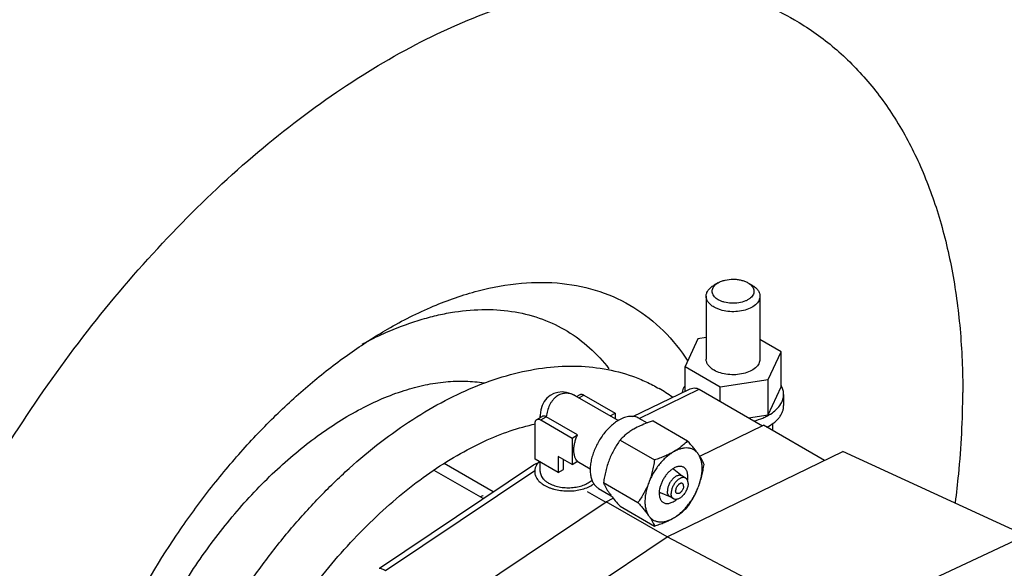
# Model space of a CAD drawing. Header units: inches. Extents: x 0 to 34, y 0 to 22.
# Tile 172 of 175: x 30.354 to 31.784, y 18.661 to 19.457. Entities that reach past the tile are written whole.
import ezdxf

# ---------------------------------------------------------------- set-up
doc = ezdxf.new("R2010")
doc.units = ezdxf.units.IN
doc.header["$LTSCALE"] = 1.87
doc.header["$MEASUREMENT"] = 0
for name, color, linetype in [('02___PRT_ALL_AXES', 7, 'CONTINUOUS'), ('3_ALL_AXES', 7, 'CONTINUOUS'), ('7_ALL_FEATURES', 7, 'CONTINUOUS')]:
    doc.layers.add(name, color=color, linetype=linetype)

msp = doc.modelspace()

# ---------------------------------------------------------------- linework, layer by layer
at = {"layer": '02___PRT_ALL_AXES', "color": 7, "linetype": 'Continuous'}
for points, knots in [([(30.053378, 17.951588), (30.053378, 18.000595), (30.060016, 18.10178), (30.087337, 18.255417), (30.13175, 18.412845), (30.192312, 18.570698), (30.26773, 18.72563), (30.356396, 18.874335), (30.45642, 19.013642), (30.565671, 19.140581), (30.681828, 19.252453), (30.802456, 19.34689), (30.925022, 19.421879), (31.028825, 19.467757), (31.110358, 19.49263), (31.187027, 19.509008), (31.262732, 19.514565), (31.335154, 19.507768), (31.386149, 19.496894), (31.43445, 19.480195), (31.464747, 19.465203), (31.479259, 19.456825)], [0, 0, 0, 0, 0.06238182, 0.12871593, 0.19830587, 0.27027887, 0.34365253, 0.41738055, 0.49040136, 0.56168444, 0.63027837, 0.69536283, 0.75630759, 0.81274238, 0.83926682, 0.8646886, 0.91246147, 0.93510511, 0.9571095, 0.97866892, 1, 1, 1, 1]), ([(31.479259, 19.456825), (31.498626, 19.445643), (31.535863, 19.41966), (31.585063, 19.371238), (31.627378, 19.313769), (31.662416, 19.247897), (31.689898, 19.174294), (31.709623, 19.093673), (31.721431, 19.006812), (31.72391, 18.94683), (31.72391, 18.916065)], [0, 0, 0, 0, 0.1080125, 0.21806146, 0.33199861, 0.45135671, 0.57727855, 0.71049432, 0.85140673, 1, 1, 1, 1]), ([(30.888635, 19.007924), (30.910031, 19.020277), (30.952676, 19.041838), (31.017936, 19.064597), (31.081133, 19.076159), (31.141191, 19.076173), (31.19699, 19.064437), (31.247319, 19.041003), (31.290969, 19.006373), (31.314391, 18.977161), (31.324729, 18.961331)], [0, 0, 0, 0, 0.15196608, 0.29307604, 0.42374302, 0.54532024, 0.66019649, 0.77170056, 0.8837057, 1, 1, 1, 1]), ([(30.890709, 19.004812), (30.906444, 19.011521), (30.930249, 19.020201), (30.962361, 19.028554), (30.992963, 19.034364), (31.030224, 19.03745), (31.073317, 19.034071), (31.113537, 19.02353), (31.150295, 19.00591), (31.183024, 18.981464), (31.201505, 18.961248), (31.209904, 18.950318)], [0, 0, 0, 0, 0.14646321, 0.21629532, 0.28392885, 0.41300518, 0.53513443, 0.65229658, 0.76698366, 0.88197161, 1, 1, 1, 1]), ([(30.503559, 18.574636), (30.526807, 18.620931), (30.566071, 18.68805), (30.626254, 18.771353), (30.674467, 18.829568), (30.72528, 18.882972), (30.778086, 18.930924), (30.832241, 18.972836), (30.869791, 18.997044), (30.888635, 19.007924)], [0, 0, 0, 0, 0.26465965, 0.3958313, 0.52477884, 0.65051214, 0.77212656, 0.88883387, 1, 1, 1, 1]), ([(30.851381, 18.985992), (30.854649, 18.987725), (30.867558, 18.994406), (30.880741, 19.000562), (30.890709, 19.004812)], [0, 0, 0, 0, 0.25452591, 1, 1, 1, 1]), ([(30.566557, 18.593278), (30.580785, 18.619469), (30.611669, 18.670069), (30.664669, 18.739866), (30.722743, 18.80145), (30.784172, 18.852979), (30.847148, 18.892915), (30.900764, 18.916096), (30.942613, 18.927266), (30.97243, 18.931901), (31.001214, 18.932947), (31.019915, 18.931207), (31.028953, 18.929713)], [0, 0, 0, 0, 0.14822162, 0.29420372, 0.43507213, 0.56829119, 0.69188694, 0.80471485, 0.85710699, 0.90693639, 0.9544469, 1, 1, 1, 1]), ([(31.713242, 18.756244), (31.715002, 18.769851), (31.721064, 18.822919), (31.72391, 18.876373), (31.72391, 18.916065)], [0, 0, 0, 0, 0.25687521, 1, 1, 1, 1])]:
    msp.add_open_spline(points, degree=3, knots=knots, dxfattribs=at)
at = {"layer": '3_ALL_AXES', "color": 7, "linetype": 'Continuous'}
for p, q in [((31.223422, 18.875029), (31.160908, 18.91112)), ((31.110282, 18.879442), (31.110282, 18.881891)), ((31.253644, 18.878509), (31.26558, 18.871618)), ((31.274062, 18.874547), (31.265558, 18.871638)), ((31.274062, 18.874547), (31.324093, 18.845662)), ((31.226093, 18.846852), (31.276125, 18.817967)), ((31.110282, 18.801092), (31.110282, 18.81468)), ((31.182869, 18.804622), (31.163729, 18.815673)), ((31.316193, 18.794642), (31.304395, 18.803952)), ((31.321354, 18.791662), (31.315829, 18.794852)), ((31.188388, 18.783095), (31.185379, 18.781191)), ((31.194895, 18.77675), (31.213352, 18.766095)), ((31.202108, 18.785035), (31.25214, 18.75615)), ((31.178528, 18.772285), (31.205329, 18.756813)), ((31.298801, 18.764517), (31.284839, 18.770079)), ((31.303962, 18.761537), (31.298437, 18.764727)), ((31.226093, 18.750913), (31.276125, 18.722028))]:
    msp.add_line(p, q, dxfattribs=at)
for centre, radius, start, end in [((31.300321, 18.798792), 0.006574, 51.701672, 69.913151), ((31.135633, 18.815069), 0.038929, 232.752395, 236.83985), ((31.313414, 18.842607), 0.125971, 215.131569, 217.394424), ((31.312221, 18.76963), 0.02928, 177.086603, 179.964957), ((31.28727, 18.776188), 0.006574, 230.088057, 248.299374)]:
    msp.add_arc(centre, radius, start, end, dxfattribs=at)
for points, knots in [([(31.22427, 18.875599), (31.222159, 18.874381), (31.217966, 18.871578), (31.212028, 18.866581), (31.206352, 18.860753), (31.201059, 18.85422), (31.196261, 18.847119), (31.192061, 18.839602), (31.188548, 18.83183), (31.185797, 18.823967), (31.183867, 18.816182), (31.182799, 18.808638), (31.182617, 18.801493), (31.183329, 18.794895), (31.184926, 18.788979), (31.187022, 18.784643), (31.189116, 18.781692), (31.190852, 18.779766), (31.192772, 18.778101), (31.194171, 18.777168), (31.194893, 18.776752)], [0, 0, 0, 0, 0.06237994, 0.12872143, 0.19831089, 0.2702871, 0.343663, 0.41739391, 0.49041788, 0.5617045, 0.63030228, 0.69539073, 0.75633946, 0.81277813, 0.86468017, 0.91245639, 0.93510185, 0.95710734, 0.97866805, 1, 1, 1, 1]), ([(31.253646, 18.878508), (31.252683, 18.879064), (31.250638, 18.880022), (31.247329, 18.880937), (31.243801, 18.881331), (31.240092, 18.881202), (31.236238, 18.880556), (31.232275, 18.879401), (31.22824, 18.877749), (31.225595, 18.876364), (31.22427, 18.875599)], [0, 0, 0, 0, 0.10801409, 0.21806279, 0.33199994, 0.45136146, 0.57727125, 0.71048968, 0.85143447, 1, 1, 1, 1]), ([(31.246367, 18.862842), (31.244381, 18.861695), (31.240573, 18.859309), (31.235263, 18.855382), (31.230455, 18.851239), (31.227501, 18.848325), (31.226093, 18.846852)], [0, 0, 0, 0, 0.2655434, 0.519838, 0.76407916, 1, 1, 1, 1]), ([(31.265558, 18.871638), (31.262174, 18.870392), (31.255636, 18.867753), (31.249343, 18.86456), (31.246367, 18.862842)], [0, 0, 0, 0, 0.5120246, 1, 1, 1, 1]), ([(31.226093, 18.846852), (31.224547, 18.844653), (31.221535, 18.840159), (31.21736, 18.833141), (31.213585, 18.825785), (31.211399, 18.820686), (31.21039, 18.818086)], [0, 0, 0, 0, 0.24546879, 0.49382347, 0.74533951, 1, 1, 1, 1]), ([(31.324093, 18.845662), (31.322686, 18.844189), (31.319732, 18.841275), (31.314924, 18.837131), (31.309614, 18.833204), (31.305805, 18.830819), (31.303819, 18.829672)], [0, 0, 0, 0, 0.23592122, 0.48016255, 0.73445706, 1, 1, 1, 1]), ([(31.339796, 18.826458), (31.338914, 18.827714), (31.336928, 18.830023), (31.333281, 18.83273), (31.32911, 18.834536), (31.324513, 18.835405), (31.319581, 18.835334), (31.314403, 18.834341), (31.309062, 18.832453), (31.305571, 18.830683), (31.303819, 18.829672)], [0, 0, 0, 0, 0.11525525, 0.22684542, 0.33842458, 0.45368422, 0.57573441, 0.70678126, 0.84809071, 1, 1, 1, 1]), ([(31.339796, 18.826458), (31.338731, 18.827974), (31.336429, 18.831082), (31.332672, 18.835782), (31.328521, 18.840682), (31.325601, 18.843983), (31.324093, 18.845662)], [0, 0, 0, 0, 0.22388146, 0.4673684, 0.72723953, 1, 1, 1, 1]), ([(31.21039, 18.818086), (31.20937, 18.815458), (31.207509, 18.810107), (31.205246, 18.801892), (31.203451, 18.793516), (31.20252, 18.78787), (31.202108, 18.785035)], [0, 0, 0, 0, 0.2476724, 0.49733779, 0.74830451, 1, 1, 1, 1]), ([(31.303819, 18.829672), (31.30195, 18.828593), (31.298231, 18.826147), (31.292918, 18.821838), (31.287791, 18.816851), (31.282936, 18.81127), (31.278434, 18.805189), (31.274361, 18.798711), (31.270787, 18.791945), (31.268757, 18.787274), (31.267843, 18.784916)], [0, 0, 0, 0, 0.11083595, 0.22805925, 0.35070705, 0.47762418, 0.60747311, 0.7388086, 0.8701569, 1, 1, 1, 1]), ([(31.276125, 18.817967), (31.275713, 18.815132), (31.274782, 18.809486), (31.272987, 18.80111), (31.270724, 18.792895), (31.268862, 18.787544), (31.267843, 18.784916)], [0, 0, 0, 0, 0.2516955, 0.50266223, 0.75232763, 1, 1, 1, 1]), ([(31.303819, 18.829672), (31.301748, 18.828476), (31.297436, 18.826198), (31.290654, 18.82316), (31.283513, 18.820411), (31.278614, 18.81876), (31.276125, 18.817967)], [0, 0, 0, 0, 0.23817064, 0.4852576, 0.73975159, 1, 1, 1, 1]), ([(31.348078, 18.811539), (31.347645, 18.812656), (31.346647, 18.814985), (31.344818, 18.818576), (31.342524, 18.822455), (31.340759, 18.825089), (31.339796, 18.826458)], [0, 0, 0, 0, 0.21008247, 0.44406529, 0.70641822, 1, 1, 1, 1]), ([(31.339796, 18.778489), (31.34069, 18.780793), (31.342273, 18.785396), (31.344028, 18.792329), (31.345103, 18.799085), (31.345479, 18.805549), (31.345149, 18.811617), (31.344114, 18.817188), (31.342385, 18.822167), (31.34073, 18.825129), (31.339796, 18.826458)], [0, 0, 0, 0, 0.1491297, 0.29326368, 0.43099656, 0.56124401, 0.68325054, 0.79672797, 0.9019844, 1, 1, 1, 1]), ([(31.108966, 18.815439), (31.107875, 18.814376), (31.10592, 18.812165), (31.104047, 18.809048), (31.103024, 18.806494), (31.102494, 18.80458), (31.102193, 18.802649), (31.102146, 18.801354), (31.102161, 18.800711)], [0, 0, 0, 0, 0.27388507, 0.52801719, 0.6493307, 0.76778045, 0.88432345, 1, 1, 1, 1]), ([(31.302565, 18.805044), (31.301255, 18.804197), (31.29868, 18.802238), (31.295132, 18.798753), (31.291862, 18.794722), (31.288976, 18.790273), (31.286566, 18.78555), (31.28471, 18.780702), (31.283466, 18.775887), (31.283057, 18.772676), (31.282978, 18.771118)], [0, 0, 0, 0, 0.11568413, 0.23914973, 0.36813667, 0.49998166, 0.63182685, 0.76081663, 0.8842755, 1, 1, 1, 1]), ([(31.318583, 18.807274), (31.318062, 18.807575), (31.316949, 18.808087), (31.315141, 18.80855), (31.313209, 18.808708), (31.311178, 18.808562), (31.30907, 18.808115), (31.306101, 18.807099), (31.303955, 18.805944), (31.302565, 18.805044)], [0, 0, 0, 0, 0.10630099, 0.21491504, 0.32792128, 0.44697702, 0.57326772, 0.70748106, 1, 1, 1, 1]), ([(31.324698, 18.793757), (31.324698, 18.795254), (31.324524, 18.797451), (31.323848, 18.800212), (31.323161, 18.802052), (31.322285, 18.803698), (31.321228, 18.805135), (31.319998, 18.806345), (31.319067, 18.806995), (31.318583, 18.807274)], [0, 0, 0, 0, 0.28927249, 0.42255545, 0.54849941, 0.66788856, 0.78186924, 0.89195327, 1, 1, 1, 1]), ([(31.339796, 18.778489), (31.340816, 18.781117), (31.342677, 18.786467), (31.34494, 18.794683), (31.346736, 18.803058), (31.347666, 18.808705), (31.348078, 18.811539)], [0, 0, 0, 0, 0.2476724, 0.49733779, 0.74830451, 1, 1, 1, 1]), ([(31.102161, 18.800711), (31.102179, 18.799964), (31.102319, 18.79846), (31.102837, 18.79623), (31.103662, 18.794034), (31.10519, 18.79111), (31.107885, 18.787604), (31.11058, 18.785214), (31.11207, 18.78408)], [0, 0, 0, 0, 0.11202959, 0.22568218, 0.34224298, 0.46283553, 0.71922225, 1, 1, 1, 1]), ([(31.110282, 18.801092), (31.110282, 18.800112), (31.110501, 18.798116), (31.111474, 18.7952), (31.113067, 18.79239), (31.114469, 18.790678), (31.115251, 18.789852)], [0, 0, 0, 0, 0.23378652, 0.47461621, 0.72854236, 1, 1, 1, 1]), ([(31.115251, 18.789852), (31.116216, 18.788831), (31.118414, 18.786881), (31.120864, 18.785268), (31.122181, 18.784507)], [0, 0, 0, 0, 0.48013393, 1, 1, 1, 1]), ([(31.315829, 18.794852), (31.315615, 18.794975), (31.315169, 18.795196), (31.314211, 18.795528), (31.312894, 18.795721), (31.311219, 18.795598), (31.309466, 18.795132), (31.307669, 18.794338), (31.305864, 18.793233), (31.304088, 18.791843), (31.302377, 18.790196), (31.300769, 18.788327), (31.299296, 18.786276), (31.297991, 18.784086), (31.29688, 18.781805), (31.295989, 18.779481), (31.295334, 18.777163), (31.294932, 18.774901), (31.294835, 18.773411), (31.294835, 18.772689)], [0, 0, 0, 0, 0.02133379, 0.04289573, 0.08747397, 0.13525297, 0.18715766, 0.24359905, 0.30455115, 0.369644, 0.43824659, 0.50953822, 0.58256787, 0.65630505, 0.72968759, 0.80167087, 0.87126359, 0.93761838, 1, 1, 1, 1]), ([(31.321355, 18.791661), (31.321141, 18.791785), (31.320695, 18.792006), (31.319737, 18.792337), (31.318421, 18.792531), (31.316746, 18.792408), (31.314992, 18.791942), (31.313195, 18.791148), (31.31139, 18.790044), (31.309614, 18.788653), (31.307904, 18.787006), (31.306295, 18.785137), (31.304822, 18.783086), (31.303516, 18.780896), (31.302406, 18.778615), (31.301514, 18.776291), (31.30086, 18.773973), (31.300458, 18.771711), (31.30036, 18.770221), (31.30036, 18.769499)], [0, 0, 0, 0, 0.02133392, 0.04289572, 0.087473, 0.13525052, 0.18715359, 0.24359352, 0.30454451, 0.36963669, 0.43823908, 0.50953097, 0.58256126, 0.65629938, 0.72968308, 0.8016676, 0.87126155, 0.93761746, 1, 1, 1, 1]), ([(31.324956, 18.7837), (31.324956, 18.784153), (31.32492, 18.785036), (31.324746, 18.786315), (31.324456, 18.787502), (31.324051, 18.788585), (31.323535, 18.789555), (31.322913, 18.790401), (31.322188, 18.791114), (31.32164, 18.791497), (31.321355, 18.791661)], [0, 0, 0, 0, 0.14853975, 0.28950293, 0.4227329, 0.54863868, 0.66799696, 0.7819399, 0.89198932, 1, 1, 1, 1]), ([(31.324201, 18.788239), (31.324283, 18.788711), (31.324563, 18.790538), (31.324698, 18.792388), (31.324698, 18.793757)], [0, 0, 0, 0, 0.25907657, 1, 1, 1, 1]), ([(31.114339, 18.782479), (31.116646, 18.780969), (31.12042, 18.778994), (31.125797, 18.776911), (31.131724, 18.77509), (31.139604, 18.773516), (31.149386, 18.772768), (31.159231, 18.773165), (31.16874, 18.774691), (31.177529, 18.777284), (31.18292, 18.779771), (31.185379, 18.781191)], [0, 0, 0, 0, 0.11167289, 0.1714428, 0.23343778, 0.36259928, 0.49596892, 0.62991009, 0.76073773, 0.8850345, 1, 1, 1, 1]), ([(31.122181, 18.784507), (31.123289, 18.783868), (31.125627, 18.782669), (31.129358, 18.781151), (31.13336, 18.779884), (31.139051, 18.778535), (31.146502, 18.77758), (31.155554, 18.777596), (31.162997, 18.778576), (31.168675, 18.779945), (31.172663, 18.781226), (31.176379, 18.782757), (31.179776, 18.78452), (31.182811, 18.786492), (31.184625, 18.787978), (31.185453, 18.788751)], [0, 0, 0, 0, 0.05735414, 0.11762025, 0.18043749, 0.24539616, 0.37966043, 0.5161529, 0.65029554, 0.71515052, 0.77784334, 0.83795509, 0.89515003, 0.94919781, 1, 1, 1, 1]), ([(31.202108, 18.785035), (31.202541, 18.783919), (31.203539, 18.781589), (31.205368, 18.777998), (31.207662, 18.77412), (31.209428, 18.771486), (31.21039, 18.770116)], [0, 0, 0, 0, 0.21008247, 0.44406529, 0.70641822, 1, 1, 1, 1]), ([(31.267843, 18.784916), (31.266834, 18.782317), (31.264648, 18.777217), (31.260873, 18.769861), (31.256698, 18.762843), (31.253686, 18.758349), (31.25214, 18.75615)], [0, 0, 0, 0, 0.25466051, 0.50617656, 0.75453122, 1, 1, 1, 1]), ([(31.267843, 18.784916), (31.266949, 18.782612), (31.265366, 18.77801), (31.263611, 18.771076), (31.262536, 18.764321), (31.262159, 18.757856), (31.26249, 18.751788), (31.263525, 18.746218), (31.265254, 18.741238), (31.266909, 18.738276), (31.267843, 18.736947)], [0, 0, 0, 0, 0.1491297, 0.29326368, 0.43099656, 0.56124401, 0.68325054, 0.79672797, 0.9019844, 1, 1, 1, 1]), ([(31.303819, 18.733733), (31.305689, 18.734812), (31.309408, 18.737258), (31.314721, 18.741567), (31.319848, 18.746554), (31.324703, 18.752135), (31.329205, 18.758216), (31.333278, 18.764694), (31.336852, 18.77146), (31.338881, 18.776131), (31.339796, 18.778489)], [0, 0, 0, 0, 0.11083595, 0.22805925, 0.35070705, 0.47762418, 0.60747311, 0.7388086, 0.8701569, 1, 1, 1, 1]), ([(31.324956, 18.7837), (31.324956, 18.782978), (31.324859, 18.781488), (31.324457, 18.779226), (31.323802, 18.776908), (31.322911, 18.774584), (31.3218, 18.772303), (31.320495, 18.770113), (31.319022, 18.768062), (31.317413, 18.766193), (31.315703, 18.764546), (31.313927, 18.763155), (31.312122, 18.762051), (31.310325, 18.761257), (31.308571, 18.760792), (31.306896, 18.760668), (31.305579, 18.760862), (31.304621, 18.761194), (31.304175, 18.761414), (31.303961, 18.761538)], [0, 0, 0, 0, 0.06238254, 0.12873845, 0.1983324, 0.27031692, 0.34370062, 0.41743874, 0.49046903, 0.56176092, 0.63036331, 0.69545549, 0.75640648, 0.81284641, 0.86474948, 0.912527, 0.95710428, 0.97866608, 1, 1, 1, 1]), ([(31.316783, 18.783744), (31.31658, 18.783862), (31.316132, 18.784048), (31.315391, 18.784157), (31.314597, 18.784098), (31.313765, 18.783877), (31.312912, 18.7835), (31.312056, 18.782976), (31.311214, 18.782317), (31.310403, 18.781536), (31.30964, 18.780649), (31.308707, 18.77935), (31.30794, 18.777933), (31.307372, 18.776453), (31.307062, 18.775353), (31.306871, 18.77428), (31.306825, 18.773574), (31.306825, 18.773232)], [0, 0, 0, 0, 0.04281938, 0.08740757, 0.13519722, 0.18711211, 0.24356699, 0.30453299, 0.36963866, 0.4382569, 0.50956427, 0.58260959, 0.7296294, 0.80162579, 0.87123092, 0.93761899, 1, 1, 1, 1]), ([(31.318492, 18.779968), (31.318492, 18.779625), (31.318445, 18.778919), (31.318255, 18.777846), (31.317945, 18.776746), (31.317377, 18.775267), (31.31661, 18.773849), (31.315677, 18.77255), (31.314914, 18.771664), (31.314103, 18.770882), (31.31326, 18.770223), (31.312404, 18.769699), (31.311552, 18.769322), (31.31072, 18.769101), (31.309925, 18.769043), (31.309185, 18.769151), (31.308737, 18.769337), (31.308533, 18.769455)], [0, 0, 0, 0, 0.06238101, 0.12876908, 0.19837421, 0.2703706, 0.41739041, 0.49043573, 0.5617431, 0.63036134, 0.69546701, 0.75643301, 0.81288789, 0.86480278, 0.91259243, 0.95718062, 1, 1, 1, 1]), ([(31.318492, 18.779968), (31.318492, 18.780386), (31.318443, 18.781), (31.318254, 18.781771), (31.318062, 18.782285), (31.317818, 18.782745), (31.317522, 18.783146), (31.317179, 18.783485), (31.316918, 18.783666), (31.316783, 18.783744)], [0, 0, 0, 0, 0.28924379, 0.42256488, 0.5485125, 0.66788823, 0.78186189, 0.89195248, 1, 1, 1, 1]), ([(31.324093, 18.749723), (31.325639, 18.751922), (31.328651, 18.756416), (31.332827, 18.763434), (31.336601, 18.77079), (31.338787, 18.775889), (31.339796, 18.778489)], [0, 0, 0, 0, 0.24546879, 0.49382347, 0.74533951, 1, 1, 1, 1]), ([(31.213333, 18.766105), (31.215248, 18.763592), (31.219421, 18.758456), (31.223784, 18.753483), (31.226093, 18.750913)], [0, 0, 0, 0, 0.47773684, 1, 1, 1, 1]), ([(31.28294, 18.769648), (31.28294, 18.768151), (31.283115, 18.765955), (31.283791, 18.763193), (31.284478, 18.761353), (31.285354, 18.759707), (31.286411, 18.75827), (31.287641, 18.75706), (31.288572, 18.75641), (31.289056, 18.756131)], [0, 0, 0, 0, 0.28927249, 0.42255545, 0.54849941, 0.66788856, 0.78186924, 0.89195327, 1, 1, 1, 1]), ([(31.289056, 18.756131), (31.289678, 18.755772), (31.291025, 18.755181), (31.293233, 18.754735), (31.295602, 18.754725), (31.298091, 18.755145), (31.300662, 18.755983), (31.303278, 18.757225), (31.305899, 18.75885), (31.30758, 18.760138), (31.308414, 18.760837)], [0, 0, 0, 0, 0.10183285, 0.20677811, 0.31750509, 0.43596407, 0.56330602, 0.69996531, 0.84575729, 1, 1, 1, 1]), ([(31.298437, 18.764727), (31.298152, 18.764892), (31.297603, 18.765275), (31.296879, 18.765988), (31.296256, 18.766834), (31.29574, 18.767804), (31.295335, 18.768887), (31.295045, 18.770074), (31.294871, 18.771353), (31.294835, 18.772237), (31.294835, 18.772689)], [0, 0, 0, 0, 0.10801159, 0.21806048, 0.33200216, 0.45135911, 0.57726401, 0.71049393, 0.85145812, 1, 1, 1, 1]), ([(31.303961, 18.761538), (31.303676, 18.761702), (31.303128, 18.762085), (31.302404, 18.762798), (31.301781, 18.763644), (31.301265, 18.764614), (31.300861, 18.765698), (31.30057, 18.766885), (31.300397, 18.768163), (31.30036, 18.769046), (31.30036, 18.769499)], [0, 0, 0, 0, 0.10801068, 0.2180601, 0.33200304, 0.45136132, 0.5772671, 0.71049707, 0.85146025, 1, 1, 1, 1]), ([(31.308533, 18.769455), (31.308398, 18.769533), (31.308138, 18.769714), (31.307794, 18.770053), (31.307499, 18.770454), (31.307254, 18.770914), (31.307062, 18.771428), (31.306874, 18.7722), (31.306825, 18.772813), (31.306825, 18.773232)], [0, 0, 0, 0, 0.10804752, 0.21813811, 0.33211177, 0.4514875, 0.57743512, 0.71075621, 1, 1, 1, 1]), ([(31.25214, 18.75615), (31.253648, 18.754471), (31.256567, 18.75117), (31.260718, 18.746271), (31.264476, 18.741571), (31.266778, 18.738462), (31.267843, 18.736947)], [0, 0, 0, 0, 0.27276048, 0.53263163, 0.77611856, 1, 1, 1, 1]), ([(31.303819, 18.733733), (31.305805, 18.73488), (31.309614, 18.737265), (31.314924, 18.741192), (31.319732, 18.745336), (31.322686, 18.74825), (31.324093, 18.749723)], [0, 0, 0, 0, 0.2655434, 0.519838, 0.76407916, 1, 1, 1, 1]), ([(31.267843, 18.736947), (31.268725, 18.735692), (31.270711, 18.733382), (31.274358, 18.730675), (31.278528, 18.728869), (31.283126, 18.728001), (31.288058, 18.728071), (31.293236, 18.729064), (31.298577, 18.730952), (31.302068, 18.732722), (31.303819, 18.733733)], [0, 0, 0, 0, 0.11525525, 0.22684542, 0.33842458, 0.45368422, 0.57573441, 0.70678126, 0.84809071, 1, 1, 1, 1]), ([(31.267843, 18.736947), (31.268805, 18.735577), (31.27057, 18.732943), (31.272865, 18.729065), (31.274694, 18.725474), (31.275691, 18.723144), (31.276125, 18.722028)], [0, 0, 0, 0, 0.2935818, 0.55593474, 0.78991754, 1, 1, 1, 1]), ([(31.276125, 18.722028), (31.278614, 18.722821), (31.283513, 18.724472), (31.290654, 18.727221), (31.297436, 18.730259), (31.301748, 18.732537), (31.303819, 18.733733)], [0, 0, 0, 0, 0.26024881, 0.51474294, 0.76182976, 1, 1, 1, 1])]:
    msp.add_open_spline(points, degree=3, knots=knots, dxfattribs=at)
at = {"layer": '7_ALL_FEATURES', "color": 7, "linetype": 'Continuous'}
for p, q in [((31.368812, 19.07516), (31.362625, 19.071588)), ((31.411681, 19.07516), (31.417868, 19.071588)), ((31.351184, 19.055641), (31.351184, 18.964131)), ((31.429309, 19.055641), (31.429309, 18.964131)), ((31.339215, 18.993593), (31.320537, 18.953347)), ((31.351184, 18.995445), (31.339215, 18.993593)), ((31.459956, 18.974915), (31.429309, 18.992609)), ((31.441278, 18.934668), (31.459956, 18.974915)), ((31.459956, 18.923883), (31.459956, 18.974915)), ((31.320537, 18.917813), (31.320537, 18.953347)), ((31.320537, 18.953347), (31.371568, 18.923884)), ((31.371568, 18.923884), (31.441278, 18.934668)), ((31.441278, 18.883637), (31.441278, 18.934668)), ((31.244877, 18.881085), (31.325862, 18.920398)), ((31.253834, 18.87812), (31.341117, 18.920491)), ((31.341117, 18.920491), (31.432962, 18.867465)), ((31.371568, 18.90291), (31.371568, 18.923884)), ((31.441278, 18.883637), (31.459956, 18.923883)), ((31.160909, 18.911119), (31.160906, 18.911121)), ((31.163029, 18.909896), (31.168033, 18.912785)), ((31.166375, 18.907964), (31.173744, 18.912219)), ((31.173744, 18.912219), (31.219115, 18.886025)), ((31.463717, 18.913099), (31.463717, 18.896933)), ((31.105278, 18.876553), (31.113136, 18.88109)), ((31.110989, 18.875987), (31.118935, 18.880575)), ((31.110989, 18.875987), (31.156359, 18.849793)), ((31.164305, 18.854381), (31.119038, 18.880515)), ((31.211745, 18.88177), (31.219115, 18.886025)), ((31.219115, 18.886025), (31.219115, 18.877515)), ((31.412628, 18.879205), (31.441278, 18.883637)), ((31.102912, 18.818935), (31.102912, 18.871324)), ((31.341941, 18.82328), (31.434541, 18.868232)), ((31.52293, 18.817202), (31.434541, 18.868232)), ((31.447747, 18.870955), (31.447747, 18.860608)), ((31.156359, 18.849793), (31.164305, 18.854381)), ((31.156359, 18.849793), (31.156359, 18.811418)), ((31.136146, 18.799748), (31.102912, 18.818935)), ((31.136146, 18.823087), (31.136146, 18.799748)), ((31.156359, 18.811418), (31.136146, 18.823087)), ((31.144092, 18.804335), (31.144092, 18.8185)), ((31.294539, 18.706332), (31.549896, 18.830292)), ((31.814969, 18.708442), (31.549896, 18.830292)), ((30.876637, 18.661109), (31.100386, 18.810855)), ((31.042024, 18.771796), (30.9708, 18.812916)), ((31.100392, 18.810859), (31.10139, 18.811431)), ((31.101399, 18.811436), (31.108451, 18.814859)), ((31.136146, 18.799748), (31.144092, 18.804335)), ((31.156359, 18.811418), (31.164305, 18.816005)), ((30.885566, 18.65748), (31.102268, 18.802509)), ((31.027287, 18.761933), (30.956402, 18.802858)), ((31.026681, 18.766053), (31.027564, 18.766542)), ((31.20615, 18.757362), (31.216331, 18.762305)), ((30.977759, 18.60451), (31.20615, 18.757362)), ((31.294539, 18.706332), (31.20615, 18.757362)), ((31.039181, 18.535433), (31.294539, 18.706332)), ((31.537608, 18.578859), (31.294539, 18.706332)), ((31.537608, 18.578859), (31.814969, 18.708442)), ((30.876357, 18.660782), (30.876543, 18.661047)), ((30.876543, 18.661045), (30.877236, 18.661173))]:
    msp.add_line(p, q, dxfattribs=at)
msp.add_lwpolyline([(31.160909, 18.91112), (31.155211, 18.913899), (31.148387, 18.91594), (31.141833, 18.916611), (31.135695, 18.916047), (31.129922, 18.914332), (31.124614, 18.9115), (31.119961, 18.907639), (31.116115, 18.90287), (31.113145, 18.89722), (31.111145, 18.890622), (31.110296, 18.883056), (31.110282, 18.881891)], dxfattribs=at)
for centre, radius, start, end in [((31.165475, 18.718107), 0.234865, 54.378652, 60.009973), ((31.346598, 18.911396), 0.030118, 151.914582, 155.599138), ((31.432677, 18.910764), 0.031491, 28.353176, 29.556518), ((31.433747, 18.911331), 0.03028, 25.189593, 28.369825), ((31.141916, 18.8819), 0.031634, 180.01581, 184.192897), ((31.129297, 18.898278), 0.020513, 239.658121, 239.992579), ((31.24737, 18.368348), 0.454833, 119.026182, 119.458858)]:
    msp.add_arc(centre, radius, start, end, dxfattribs=at)
for points, knots in [([(31.363238, 19.070731), (31.363606, 19.071148), (31.365269, 19.072854), (31.367234, 19.074249), (31.368812, 19.07516)], [0, 0, 0, 0, 0.23401283, 1, 1, 1, 1]), ([(31.368812, 19.07516), (31.370279, 19.076007), (31.373489, 19.077501), (31.380598, 19.079661), (31.388332, 19.080502), (31.396121, 19.080068), (31.401781, 19.07909), (31.407005, 19.0775), (31.410214, 19.076007), (31.411681, 19.07516)], [0, 0, 0, 0, 0.11421102, 0.23743006, 0.4997821, 0.63285113, 0.76254044, 0.88587768, 1, 1, 1, 1]), ([(31.411681, 19.07516), (31.412226, 19.074846), (31.41423, 19.073597), (31.416072, 19.072063), (31.417223, 19.070767)], [0, 0, 0, 0, 0.26606129, 1, 1, 1, 1]), ([(31.351185, 19.055641), (31.351185, 19.056381), (31.351313, 19.057877), (31.35209, 19.060876), (31.354085, 19.064553), (31.357801, 19.068455), (31.36091, 19.070598), (31.362625, 19.071588)], [0, 0, 0, 0, 0.10816884, 0.21836853, 0.45138282, 0.71043629, 1, 1, 1, 1]), ([(31.368812, 19.050411), (31.367738, 19.051031), (31.36575, 19.05236), (31.363226, 19.054695), (31.361356, 19.057252), (31.360198, 19.059972), (31.359807, 19.062785), (31.360198, 19.0656), (31.361356, 19.068318), (31.362549, 19.06995), (31.363238, 19.070731)], [0, 0, 0, 0, 0.15075779, 0.28922082, 0.41568836, 0.53274613, 0.64460652, 0.75648113, 0.87358202, 1, 1, 1, 1]), ([(31.417223, 19.070767), (31.417998, 19.069894), (31.419321, 19.068056), (31.420491, 19.064954), (31.42067, 19.06175), (31.419845, 19.058596), (31.418076, 19.05562), (31.415453, 19.052904), (31.41207, 19.050509), (31.406497, 19.047743), (31.398327, 19.045557), (31.38794, 19.044987), (31.379299, 19.046227), (31.372985, 19.048292), (31.370127, 19.049651), (31.368812, 19.050411)], [0, 0, 0, 0, 0.05058079, 0.09709222, 0.14179322, 0.18737782, 0.23631145, 0.29024023, 0.34986739, 0.415116, 0.5590475, 0.71264276, 0.86342073, 0.9341872, 1, 1, 1, 1]), ([(31.417868, 19.071588), (31.419581, 19.070599), (31.42269, 19.068455), (31.426408, 19.064552), (31.428761, 19.06023), (31.429308, 19.057129), (31.429308, 19.055641)], [0, 0, 0, 0, 0.28954022, 0.54911295, 0.78225741, 1, 1, 1, 1]), ([(31.362625, 19.039694), (31.360912, 19.040683), (31.357803, 19.042826), (31.354085, 19.04673), (31.351732, 19.051052), (31.351185, 19.054154), (31.351185, 19.055641)], [0, 0, 0, 0, 0.28954155, 0.54911488, 0.7822588, 1, 1, 1, 1]), ([(31.429308, 19.055641), (31.429308, 19.054529), (31.429013, 19.052249), (31.427703, 19.048958), (31.425583, 19.045837), (31.421588, 19.04183), (31.414784, 19.037687), (31.405, 19.034419), (31.394018, 19.032877), (31.382737, 19.033188), (31.373642, 19.035007), (31.367035, 19.037404), (31.364027, 19.038885), (31.362625, 19.039694)], [0, 0, 0, 0, 0.04285201, 0.08747485, 0.13529578, 0.18725291, 0.30449218, 0.43813402, 0.5824538, 0.72957431, 0.87115517, 0.93763286, 1, 1, 1, 1]), ([(31.362625, 18.948184), (31.360911, 18.949173), (31.357802, 18.951315), (31.354085, 18.955221), (31.351734, 18.959542), (31.351184, 18.962643), (31.351184, 18.964131)], [0, 0, 0, 0, 0.28970233, 0.54908724, 0.78221634, 1, 1, 1, 1]), ([(31.429309, 18.964131), (31.429309, 18.963019), (31.429011, 18.960739), (31.427704, 18.957448), (31.425583, 18.954327), (31.421589, 18.950319), (31.414784, 18.946177), (31.405, 18.942909), (31.394019, 18.941366), (31.382734, 18.941679), (31.372064, 18.943813), (31.365517, 18.946514), (31.362625, 18.948184)], [0, 0, 0, 0, 0.04286043, 0.08748776, 0.135323, 0.18728617, 0.30455168, 0.43822269, 0.58256815, 0.72972806, 0.87131113, 1, 1, 1, 1]), ([(30.606228, 18.498078), (30.625063, 18.537353), (30.657004, 18.594497), (30.706152, 18.665914), (30.745793, 18.716345), (30.78783, 18.763149), (30.831831, 18.805823), (30.877354, 18.843903), (30.923957, 18.876976), (30.971212, 18.904671), (31.018706, 18.926658), (31.066037, 18.942628), (31.112799, 18.952283), (31.158546, 18.955326), (31.202723, 18.951491), (31.237813, 18.94236), (31.264179, 18.931578), (31.276757, 18.925056), (31.282873, 18.921526)], [0, 0, 0, 0, 0.14848801, 0.2224178, 0.29541974, 0.36700445, 0.43672667, 0.50420431, 0.56913592, 0.63131936, 0.69067125, 0.74724519, 0.80124066, 0.85300065, 0.90299504, 0.95177991, 0.97592734, 1, 1, 1, 1]), ([(31.316978, 18.91624), (31.317144, 18.917533), (31.317688, 18.920131), (31.318616, 18.922617), (31.31917, 18.923838)], [0, 0, 0, 0, 0.49303412, 1, 1, 1, 1]), ([(31.325901, 18.920417), (31.328305, 18.921588), (31.332293, 18.922716), (31.337569, 18.922115), (31.340001, 18.921135), (31.341117, 18.920491)], [0, 0, 0, 0, 0.50868587, 0.75493384, 1, 1, 1, 1]), ([(31.463717, 18.913109), (31.463717, 18.914989), (31.463266, 18.918826), (31.461975, 18.922459), (31.461148, 18.924219)], [0, 0, 0, 0, 0.49169952, 1, 1, 1, 1]), ([(31.160906, 18.911121), (31.159845, 18.911734), (31.157669, 18.912822), (31.154249, 18.914005), (31.150744, 18.914686), (31.147201, 18.914837), (31.143669, 18.914439), (31.140205, 18.913486), (31.136866, 18.911983), (31.133706, 18.909956), (31.130773, 18.907438), (31.128107, 18.904477), (31.125742, 18.901125), (31.122992, 18.89616), (31.120442, 18.889289), (31.11936, 18.883481), (31.119038, 18.880515)], [0, 0, 0, 0, 0.05870811, 0.11624204, 0.17293812, 0.22921983, 0.28559029, 0.34258833, 0.40072456, 0.46041626, 0.52194534, 0.58544212, 0.65088901, 0.71814994, 0.85701571, 1, 1, 1, 1]), ([(31.168033, 18.912785), (31.168221, 18.912893), (31.168618, 18.913079), (31.169491, 18.913321), (31.170714, 18.913353), (31.172246, 18.912982), (31.173243, 18.912508), (31.173744, 18.912219)], [0, 0, 0, 0, 0.10817238, 0.21837712, 0.4513313, 0.71051925, 1, 1, 1, 1]), ([(31.459697, 18.899262), (31.460973, 18.901396), (31.462999, 18.90587), (31.463717, 18.910745), (31.463717, 18.913109)], [0, 0, 0, 0, 0.51264794, 1, 1, 1, 1]), ([(31.420741, 18.874508), (31.425105, 18.875657), (31.431433, 18.877758), (31.439303, 18.881426), (31.448981, 18.886949), (31.456098, 18.89324), (31.459697, 18.899262)], [0, 0, 0, 0, 0.28776769, 0.42338803, 0.55268519, 1, 1, 1, 1]), ([(31.439404, 18.865409), (31.443015, 18.867286), (31.44809, 18.870465), (31.453871, 18.875567), (31.457394, 18.879529), (31.460187, 18.88369), (31.462211, 18.888011), (31.463442, 18.892442), (31.463717, 18.895449), (31.463717, 18.896933)], [0, 0, 0, 0, 0.29211834, 0.42621398, 0.55245654, 0.67155658, 0.78467894, 0.89348038, 1, 1, 1, 1]), ([(31.102912, 18.871324), (31.102912, 18.871903), (31.103, 18.873004), (31.103445, 18.874515), (31.104085, 18.875558), (31.104731, 18.876193), (31.105091, 18.876445), (31.105278, 18.876553)], [0, 0, 0, 0, 0.28948173, 0.54867003, 0.78162382, 0.89182813, 1, 1, 1, 1]), ([(31.105278, 18.876553), (31.105465, 18.876661), (31.105863, 18.876847), (31.106736, 18.877089), (31.107959, 18.877122), (31.10949, 18.876751), (31.110488, 18.876277), (31.110989, 18.875987)], [0, 0, 0, 0, 0.10817238, 0.21837712, 0.4513313, 0.71051925, 1, 1, 1, 1]), ([(31.118935, 18.880575), (31.118433, 18.880869), (31.117417, 18.881339), (31.115855, 18.881683), (31.114609, 18.881634), (31.113722, 18.881385), (31.11332, 18.881196), (31.113132, 18.881087)], [0, 0, 0, 0, 0.28692056, 0.54727435, 0.78234891, 0.8927122, 1, 1, 1, 1]), ([(30.607502, 18.260357), (30.610883, 18.277466), (30.619007, 18.312004), (30.634796, 18.363575), (30.654251, 18.415299), (30.677168, 18.466608), (30.703306, 18.516947), (30.732387, 18.565774), (30.764099, 18.612567), (30.798097, 18.656825), (30.834007, 18.698073), (30.871429, 18.735868), (30.909934, 18.769804), (30.949071, 18.799517), (30.988364, 18.824692), (31.027322, 18.845076), (31.065432, 18.860485), (31.090903, 18.867646), (31.103324, 18.870287)], [0, 0, 0, 0, 0.06359243, 0.12925249, 0.19653634, 0.26496341, 0.33403367, 0.40324026, 0.47207306, 0.54002773, 0.60661318, 0.67135914, 0.73382461, 0.793608, 0.85035806, 0.90378871, 0.95369871, 1, 1, 1, 1]), ([(31.159011, 18.832137), (31.159011, 18.833904), (31.159262, 18.837558), (31.160292, 18.843103), (31.161962, 18.848778), (31.16346, 18.852519), (31.164305, 18.854381)], [0, 0, 0, 0, 0.23033515, 0.47581519, 0.73355957, 1, 1, 1, 1]), ([(31.164305, 18.816005), (31.163427, 18.816928), (31.161849, 18.819093), (31.160198, 18.82293), (31.15921, 18.827356), (31.159011, 18.8305), (31.159011, 18.832137)], [0, 0, 0, 0, 0.22011668, 0.45771975, 0.71716116, 1, 1, 1, 1]), ([(31.10139, 18.811431), (31.102092, 18.811771), (31.103641, 18.812268), (31.105261, 18.812351), (31.106085, 18.812305)], [0, 0, 0, 0, 0.48552905, 1, 1, 1, 1]), ([(30.877236, 18.661173), (30.877668, 18.661148), (30.878734, 18.660866), (30.880562, 18.660133), (30.882914, 18.658971), (30.884631, 18.65802), (30.885566, 18.65748)], [0, 0, 0, 0, 0.14189033, 0.35675976, 0.64605558, 1, 1, 1, 1])]:
    msp.add_open_spline(points, degree=3, knots=knots, dxfattribs=at)

doc.saveas('drawing.dxf')
